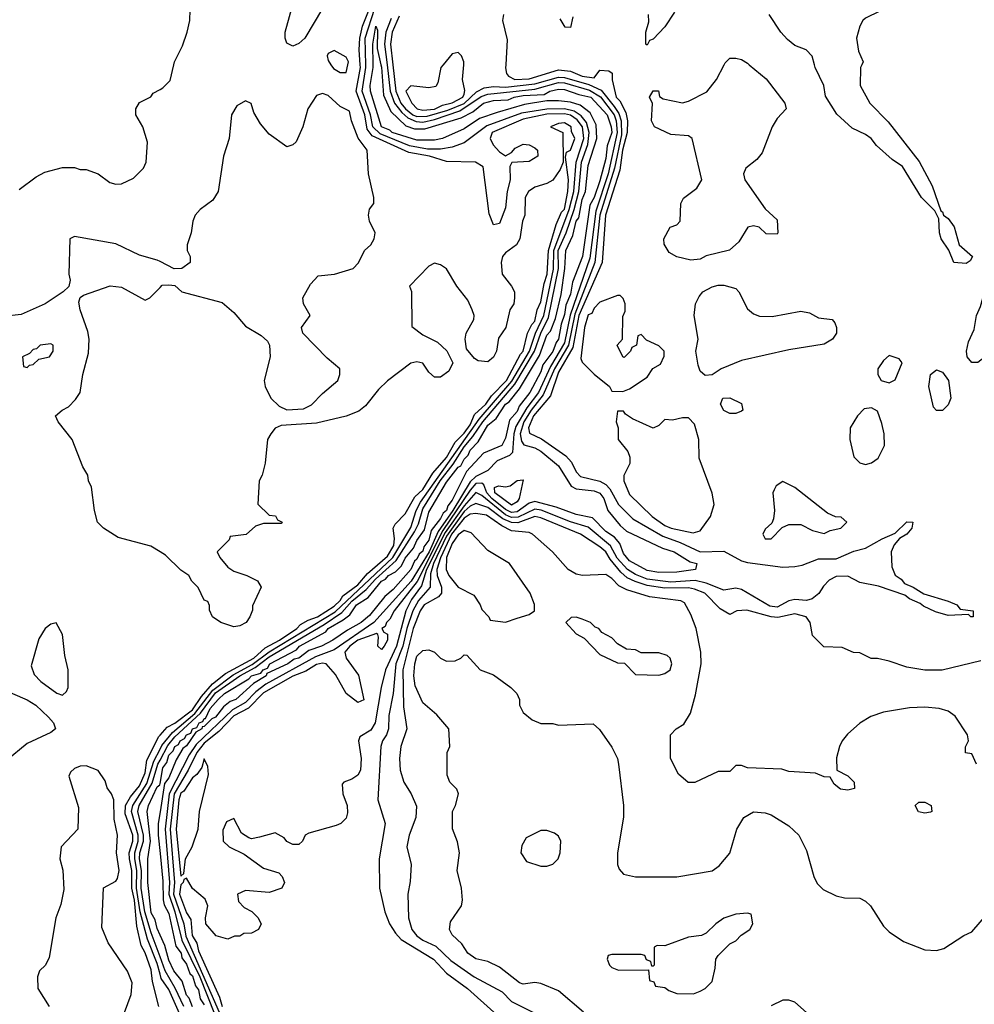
# Model space of a CAD drawing. Header units: inches. Extents: x 2380053 to 2584298, y 380219 to 546618.
# Tile 198 of 256: x 2459525 to 2462758, y 476817 to 480152. Entities that reach past the tile are written whole.
import ezdxf

# ---------------------------------------------------------------- set-up
doc = ezdxf.new("R2010")
doc.units = ezdxf.units.IN
doc.header["$MEASUREMENT"] = 0
for name, color, linetype in [('C4457', 7, 'Continuous'), ('C4467', 7, 'Continuous'), ('C4468', 7, 'Continuous')]:
    doc.layers.add(name, color=color, linetype=linetype)

msp = doc.modelspace()

# ---------------------------------------------------------------- linework, layer by layer
at = {"layer": 'C4457', "color": 2}
for points, elevation in [([(2459522.7, 479577.3), (2459580.2, 479619.8), (2459610, 479636), (2459670, 479651.3), (2459710, 479651.3), (2459730, 479644.7), (2459750, 479644.7), (2459790.5, 479630.5), (2459830, 479601), (2459850, 479594.8), (2459870, 479596), (2459910, 479616), (2459944, 479650), (2459953.2, 479670), (2459958, 479738), (2459942, 479790), (2459918, 479830), (2459918, 479850), (2459930, 479872), (2459968.4, 479891.6), (2459976.4, 479903.6), (2460000, 479916.5)], 34), ([(2460000, 479332.9), (2459990, 479338), (2459930, 479355.3), (2459850, 479393.2), (2459710, 479418), (2459694, 479410), (2459691, 479290), (2459696, 479270), (2459691, 479249), (2459672, 479230), (2459610.4, 479189.6), (2459530, 479153.2), (2459470, 479147)], 34), ([(2460000, 478350.2), (2459969.3, 478369.3), (2459858, 478398), (2459808, 478430), (2459788.7, 478450), (2459778, 478490), (2459768.4, 478568.4), (2459758, 478590), (2459755.3, 478610), (2459738, 478638), (2459702.7, 478730), (2459655.3, 478790), (2459646, 478810), (2459668, 478830), (2459690, 478841), (2459714.2, 478865.8), (2459729.2, 478890), (2459738, 478950), (2459757.2, 479022.8), (2459759.5, 479070), (2459755.9, 479095.9), (2459729.2, 479170), (2459724.7, 479195.3), (2459729.1, 479210.9), (2459740.9, 479219.1), (2459830.7, 479250.7), (2459870, 479246.8), (2459950, 479202), (2459966, 479210), (2460000, 479245.1)], 34), ([(2459995.6, 476810), (2459974.2, 476894.2), (2459970, 476933.2), (2459950, 476991.8), (2459935.9, 477015.9), (2459921.9, 477081.9), (2459913.2, 477170), (2459904.8, 477210), (2459905, 477270), (2459896.6, 477310), (2459895.8, 477330), (2459908.4, 477370), (2459908.2, 477390), (2459882.1, 477462.1), (2459883.2, 477490), (2459899.7, 477520.3), (2459930, 477557.4), (2459950, 477601.6), (2459955.6, 477644.4), (2459995.7, 477724.3), (2460000, 477729.2)], 34), ([(2460000, 476919.5), (2459990, 476955.4), (2459957.7, 477037.7), (2459933.1, 477130), (2459920.8, 477210), (2459921.2, 477270), (2459914.7, 477310), (2459914.4, 477330), (2459925.8, 477370), (2459926.1, 477390), (2459903.6, 477470), (2459908.1, 477490), (2459955.1, 477564.9), (2459979.4, 477640.6), (2460000, 477681.4)], 30), ([(2459865.2, 476750), (2459902.7, 476850), (2459906, 476890), (2459890, 476928.7), (2459824.7, 477024.7), (2459803.1, 477076.9), (2459808.4, 477211.6), (2459850, 477234), (2459856.4, 477243.6), (2459862, 477270), (2459852.7, 477330), (2459856, 477390), (2459844.1, 477444.1), (2459843.7, 477510), (2459836, 477530), (2459821.2, 477550), (2459814.2, 477574.2), (2459790, 477609), (2459750, 477625.2), (2459730, 477624), (2459710, 477615.3), (2459696.9, 477603.1), (2459691.3, 477590), (2459723.6, 477483.6), (2459722, 477410), (2459664.7, 477350), (2459661, 477310), (2459670.9, 477270.9), (2459674.4, 477205.6), (2459664.5, 477155.5), (2459647.3, 477110), (2459624.7, 476975.3), (2459612, 476950), (2459592, 476930), (2459584.7, 476910), (2459586, 476870), (2459624.7, 476810)], 38), ([(2460000, 476977.8), (2459970, 477058.9), (2459948.7, 477130), (2459936.4, 477210), (2459936.9, 477270), (2459931, 477310), (2459931.1, 477330), (2459943.5, 477370), (2459943.7, 477390), (2459924.6, 477470), (2459929.4, 477490), (2459973.7, 477566.3), (2459992.9, 477630), (2460000, 477643.7)], 26), ([(2460000, 477051.7), (2459990, 477073.2), (2459983.6, 477103.6), (2459970, 477127.3), (2459959.1, 477230), (2459959.1, 477310), (2459967.8, 477370), (2459956.3, 477470), (2459960.4, 477490), (2459990, 477554), (2459999.3, 477560.7), (2460000, 477564.7)], 22), ([(2460000, 477468.8), (2459993.7, 477430), (2459993.4, 477390), (2460000, 477327.7)], 22)]:
    msp.add_lwpolyline(points, dxfattribs=dict(at, elevation=elevation))
for points, elevation in [([(2459630, 479054), (2459594, 479050), (2459582, 479038), (2459570, 479035.3), (2459558, 479022), (2459534, 479010), (2459538, 478978), (2459550, 478974), (2459558, 478982), (2459570, 478984.7), (2459590, 479002), (2459626, 479010), (2459638, 479030), (2459638, 479050)], 38), ([(2459648.7, 478108.7), (2459630, 478105.2), (2459611, 478090), (2459590, 478055.3), (2459564, 477964), (2459573.7, 477933.7), (2459596, 477910), (2459650, 477871), (2459670, 477864.7), (2459683.1, 477876.9), (2459688.7, 477890), (2459689.3, 477950), (2459678, 477998), (2459669.3, 478070)], 38), ([(2459430, 477629.4), (2459370, 477638), (2459330, 477662.7), (2459298.9, 477698.9), (2459286, 477730), (2459292.7, 477790), (2459310, 477824.7), (2459355.5, 477884.5), (2459390, 477902.8), (2459410, 477902.8), (2459449.1, 477890.9), (2459550, 477848.4), (2459579.1, 477830), (2459622, 477790), (2459638.8, 477770), (2459646, 477750), (2459630, 477737.2), (2459550, 477700.9), (2459478.4, 477641.6)], 34)]:
    msp.add_lwpolyline(points, close=True, dxfattribs=dict(at, elevation=elevation))
at = {"layer": 'C4467', "color": 2}
for points, elevation in [([(2460000, 477681.4), (2460006.2, 477693.8), (2460041.9, 477738.1), (2460117.5, 477802.5), (2460179.1, 477880.9), (2460247.4, 477932.6), (2460312, 477968), (2460369.3, 478010.7), (2460593, 478147), (2460788.8, 478330), (2460850, 478432.6), (2460868.1, 478490), (2460881.9, 478518.1), (2461080.9, 478799.1), (2461191.7, 478928.3), (2461251.2, 479030), (2461272.1, 479090), (2461300.1, 479150), (2461332.8, 479307.2), (2461333.7, 479370), (2461386.2, 479510), (2461401.5, 479570), (2461409.9, 479670), (2461435.7, 479750), (2461430.9, 479790), (2461413.1, 479813.1), (2461390, 479828.7), (2461370, 479833), (2461310, 479832.1), (2461230, 479814.9), (2461125.3, 479770), (2461118.4, 479750), (2461128.5, 479728.5), (2461150, 479704.7), (2461170, 479691.3), (2461190, 479702), (2461203.3, 479716.7), (2461230, 479730.4), (2461250, 479728), (2461270, 479718), (2461278, 479710), (2461279.1, 479690), (2461250, 479672), (2461191.3, 479668.7), (2461184.7, 479655.3), (2461186, 479610), (2461176, 479570), (2461170, 479515.3), (2461150, 479462), (2461130, 479458), (2461114.8, 479494.8), (2461094.5, 479654.5), (2461068, 479670), (2460970, 479672.3), (2460912.7, 479690), (2460842.3, 479702.3), (2460718.8, 479758.8), (2460701.7, 479781.7), (2460693.6, 479830), (2460664.5, 479910), (2460678.5, 479990), (2460677.8, 480000)], 30), ([(2460000, 477643.7), (2460026, 477694), (2460050, 477722.7), (2460136.8, 477803.2), (2460188.3, 477871.7), (2460269.9, 477930), (2460322.4, 477957.6), (2460370, 477993.9), (2460556.3, 478103.7), (2460615.4, 478144.6), (2460650, 478182.7), (2460698.2, 478221.8), (2460730, 478257.4), (2460799.9, 478320.1), (2460862.2, 478417.8), (2460875.4, 478444.6), (2460890, 478495.2), (2460949.2, 478590.8), (2460993.3, 478646.7), (2461030, 478705), (2461060, 478740), (2461093.1, 478790), (2461201.8, 478918.2), (2461267.8, 479030), (2461289.9, 479090), (2461316.1, 479143.9), (2461349.5, 479310), (2461348.8, 479370), (2461375.9, 479430), (2461402.8, 479510), (2461418.2, 479570), (2461427.3, 479670), (2461449.5, 479730), (2461453.7, 479770), (2461444.1, 479804.1), (2461426.5, 479826.5), (2461402.4, 479842.4), (2461370, 479850.9), (2461310, 479849.9), (2461224.7, 479835.3), (2461106.7, 479793.3), (2461030, 479734.8), (2460990, 479720.9), (2460950, 479713.6), (2460905.8, 479714.2), (2460844.6, 479724.6), (2460745.7, 479765.7), (2460721.2, 479790), (2460712.5, 479830), (2460685.1, 479910), (2460697.2, 479990), (2460697, 480000)], 26), ([(2460000, 479916.5), (2460010, 479922), (2460034, 479946), (2460046.8, 480000)], 34), ([(2460748, 480000), (2460750, 479991.3), (2460756.8, 479896.8), (2460781.5, 479841.5), (2460832.8, 479792.8), (2460862.4, 479782.4), (2460897.4, 479782.6), (2461019.7, 479820.3), (2461059.4, 479840.6), (2461095.1, 479870), (2461130, 479878.5), (2461179.3, 479880.7), (2461199.5, 479890), (2461230, 479895.1), (2461301.4, 479898.6), (2461320.5, 479910), (2461350, 479917.3), (2461370, 479915.9), (2461418.6, 479898.6), (2461459.5, 479890), (2461514, 479830), (2461528.5, 479790), (2461530.1, 479770), (2461514.9, 479725.1), (2461510, 479682), (2461490, 479606.6), (2461470, 479549.6), (2461455.6, 479524.4), (2461430.9, 479350), (2461396.7, 479263.3), (2461390, 479222.7), (2461374.4, 479185.6), (2461370, 479154), (2461358.8, 479121.2), (2461350.1, 479070), (2461341.2, 479058.8), (2461330, 479028.3), (2461296.7, 478983.3), (2461290, 478959.5), (2461252.9, 478890), (2461216.8, 478843.2), (2461210, 478825.4), (2461184.2, 478795.8), (2461170, 478735.3), (2461158, 478710), (2461095.5, 478684.5), (2461038, 478622), (2460990, 478525.1), (2460974.3, 478505.7), (2460970, 478489.8), (2460958.8, 478481.2), (2460950, 478462.6), (2460918.4, 478421.6), (2460910, 478389.7), (2460893.8, 478366.2), (2460890, 478352.3), (2460877.6, 478342.4), (2460870, 478325.1), (2460861.8, 478318.2), (2460850, 478289.7), (2460790, 478222), (2460761.8, 478198.2), (2460710, 478134), (2460681.6, 478110), (2460635.2, 478084.8), (2460584.9, 478050), (2460546.8, 478030), (2460504.2, 478015.8), (2460470.3, 477990), (2460454.3, 477985.7), (2460432.4, 477970), (2460362.3, 477937.7), (2460359.3, 477930), (2460316.7, 477903.3), (2460257.1, 477850), (2460237.6, 477842.4), (2460215.3, 477824.7), (2460187.7, 477790), (2460175.8, 477784.2), (2460150, 477757.6), (2460143.1, 477756.9), (2460141.6, 477750), (2460120.8, 477739.2), (2460090, 477692.3), (2460076.9, 477683.1), (2460054.8, 477645.2), (2460030, 477583.6), (2460015.6, 477564.4), (2460000, 477468.8)], 22), ([(2460000, 477564.7), (2460010, 477618.4), (2460023.5, 477636.5), (2460030, 477660.4), (2460044.9, 477675.1), (2460050, 477690.2), (2460062.7, 477697.3), (2460067.8, 477710), (2460082.9, 477717.1), (2460090, 477730.2), (2460104.4, 477735.6), (2460109.8, 477750), (2460124.8, 477755.2), (2460132.3, 477770), (2460144.9, 477775.1), (2460150, 477785.5), (2460154.5, 477785.5), (2460170, 477818.7), (2460196.9, 477850), (2460218.7, 477870), (2460300.7, 477919.3), (2460309.7, 477930), (2460341.2, 477938.8), (2460349.7, 477950), (2460364.2, 477955.8), (2460372, 477970), (2460462.2, 478017.8), (2460472, 478030), (2460561.4, 478078.6), (2460569.8, 478090), (2460620.3, 478119.7), (2460643.2, 478136.8), (2460665, 478170), (2460705.2, 478194.8), (2460749.8, 478250), (2460763.4, 478256.6), (2460773.6, 478270), (2460797.8, 478282.2), (2460818, 478302), (2460830, 478328.2), (2460858.2, 478361.8), (2460870, 478388), (2460895.8, 478424.2), (2460910, 478484), (2460970, 478586), (2461010, 478636.5), (2461019, 478641), (2461030, 478664), (2461043.3, 478676.7), (2461050, 478694.6), (2461078, 478722), (2461110, 478778.9), (2461138.3, 478801.7), (2461169.9, 478850), (2461182.5, 478857.5), (2461218.1, 478901.9), (2461285.4, 479014.6), (2461310, 479083.8), (2461322.4, 479097.6), (2461339.7, 479140.3), (2461358.6, 479221.4), (2461371.5, 479310), (2461374.3, 479370), (2461398.6, 479421.4), (2461410, 479470.3), (2461418.6, 479481.4), (2461430, 479543), (2461441.1, 479570), (2461450, 479658), (2461479.3, 479750), (2461476.8, 479796.8), (2461456.6, 479836.6), (2461422.5, 479862.5), (2461390, 479873.3), (2461350, 479877.4), (2461310, 479877.4), (2461235, 479865), (2461142, 479838), (2461082.4, 479817.6), (2461030, 479782.6), (2460956.3, 479750), (2460930, 479743.8), (2460870, 479744.6), (2460786.6, 479770), (2460778.3, 479778.3), (2460749.8, 479790), (2460713, 479910), (2460711.5, 479930), (2460721.5, 479990), (2460721.4, 480000)], 22), ([(2460768.8, 480000), (2460779.4, 479910), (2460794.6, 479870), (2460818.5, 479838.5), (2460839.7, 479819.7), (2460867.2, 479807.2), (2460890, 479805.3), (2460930, 479814.2), (2461016, 479844), (2461087.5, 479892.5), (2461110, 479900.4), (2461270, 479917.2), (2461350, 479939.9), (2461370, 479939), (2461454.2, 479914.2), (2461491.5, 479891.5), (2461538.2, 479830), (2461544.9, 479810), (2461547.9, 479770), (2461518.2, 479630), (2461476.1, 479503.9), (2461455.7, 479344.3), (2461388.9, 479151.1), (2461370, 479057.3), (2461322.3, 478977.7), (2461282.1, 478890), (2461242.5, 478837.5), (2461205.3, 478774.7), (2461198.8, 478750), (2461194.1, 478685.9), (2461184, 478676), (2461141.9, 478658.1), (2461110, 478625.1), (2461070, 478605.5), (2461050, 478587.1), (2460991.4, 478490), (2460941.6, 478418.4), (2460911.6, 478350), (2460851.1, 478250), (2460724, 478110), (2460590, 478017.3), (2460526.3, 477993.7), (2460358.9, 477901.1), (2460324.9, 477875.1), (2460290, 477839.9), (2460245.8, 477814.2), (2460122.7, 477697.3), (2460098.3, 477661.7), (2460031, 477530), (2460017.4, 477410), (2460032.2, 477230), (2460029.6, 477190), (2460050.5, 477130), (2460073.9, 477033.9), (2460134.4, 476910), (2460185, 476785)], 26), ([(2460788.7, 480000), (2460798.8, 479910), (2460815.4, 479870), (2460830.9, 479850), (2460856.5, 479830), (2460870, 479824.4), (2460905.2, 479825.2), (2460974.3, 479845.7), (2461030, 479868.8), (2461072.4, 479907.6), (2461097.9, 479922.1), (2461130, 479926.4), (2461170, 479924), (2461270, 479934.9), (2461350, 479957.5), (2461370, 479956.9), (2461452.8, 479932.8), (2461493.8, 479913.8), (2461538.7, 479858.7), (2461554.1, 479834.1), (2461562, 479810), (2461562.8, 479762.8), (2461539.7, 479650), (2461490.1, 479490), (2461472.8, 479330), (2461404.9, 479155.1), (2461383.7, 479050), (2461336.5, 478970), (2461298.2, 478881.8), (2461256.9, 478830), (2461232.7, 478790), (2461220.1, 478750), (2461224.6, 478724.6), (2461232.1, 478712.1), (2461270, 478702), (2461290, 478691.3), (2461350, 478640.9), (2461392.7, 478572.7), (2461410, 478562.7), (2461470, 478556.5), (2461490, 478548.7), (2461503.2, 478530), (2461517, 478490), (2461558.9, 478438.9), (2461579.9, 478419.9), (2461701.7, 478361.7), (2461741, 478350), (2461796.1, 478316.1), (2461818, 478310), (2461814, 478290), (2461750, 478280.5), (2461690, 478279.2), (2461650, 478286.2), (2461590, 478319.8), (2461570, 478344.2), (2461557.5, 478377.5), (2461539.5, 478399.5), (2461510, 478419.1), (2461464.4, 478464.4), (2461410, 478475.8), (2461341.4, 478501.4), (2461270, 478520.2), (2461250, 478514.2), (2461210, 478484.8), (2461190, 478483.4), (2461170, 478492.7), (2461124, 478530), (2461106.5, 478550), (2461096.3, 478576.3), (2461090, 478582), (2461070, 478580.8), (2461050, 478558.3), (2460958.2, 478421.8), (2460871.1, 478248.9), (2460792.9, 478150), (2460778.6, 478121.4), (2460766.7, 478110), (2460763, 478097), (2460751.3, 478090), (2460758, 478078), (2460770.4, 478070.4), (2460770.3, 478050), (2460759.1, 478030), (2460750, 478019.3), (2460737.2, 478030), (2460740.4, 478060.4), (2460738, 478070), (2460732.7, 478072.7), (2460670, 478050.5), (2460643.2, 478030), (2460626, 478010), (2460630.4, 477990), (2460672.3, 477932.3), (2460690, 477848), (2460670, 477839), (2460630, 477869.6), (2460594.7, 477934.7), (2460562.7, 477970), (2460550, 477973), (2460530, 477968.3), (2460494.1, 477945.9), (2460450, 477928.9), (2460350, 477872.6), (2460300, 477820), (2460250, 477793.9), (2460199, 477741), (2460150, 477701.1), (2460124.5, 477670), (2460095.3, 477610), (2460048.3, 477530), (2460034.2, 477410), (2460049.2, 477230), (2460046, 477190), (2460080.3, 477090), (2460087.4, 477047.4), (2460200.3, 476790)], 30), ([(2461171.2, 480000), (2461170.6, 479989.4), (2461173, 479970), (2461180.6, 479960.6), (2461202, 479950), (2461250, 479952.4), (2461350, 479982.4), (2461390, 479978.3), (2461430, 479961.3), (2461470, 479956), (2461490, 479982), (2461519.6, 479979.6), (2461531.3, 479971.3), (2461531.3, 479948.7), (2461545.5, 479890), (2461557.4, 479877.4), (2461578, 479838), (2461582.9, 479810), (2461581.8, 479770), (2461566.3, 479710), (2461557, 479643), (2461509.1, 479490), (2461497.1, 479330), (2461419, 479150), (2461398.4, 479041.6), (2461350, 478958.3), (2461322, 478878), (2461264.5, 478810), (2461247.5, 478770), (2461251.5, 478751.5), (2461292.4, 478732.4), (2461374.8, 478674.8), (2461393.7, 478653.7), (2461410, 478620.5), (2461424.6, 478604.6), (2461490, 478589.3), (2461510, 478577.3), (2461523.1, 478563.1), (2461552.8, 478510), (2461601.8, 478461.9), (2461702.8, 478402.8), (2461761.8, 478381.8), (2461830, 478350.2), (2461910, 478352.2), (2461970, 478318.9), (2461990, 478313.1), (2462110, 478298.2), (2462150, 478300.2), (2462175.2, 478304.8), (2462230, 478326.3), (2462290, 478325.5), (2462350, 478351.5), (2462390, 478362.6), (2462445.7, 478394.3), (2462490, 478413.4), (2462530, 478451.7), (2462550, 478450.4), (2462546.4, 478430), (2462530, 478409.7), (2462504.7, 478395.3), (2462486.1, 478373.9), (2462476.9, 478350), (2462478.8, 478298.8), (2462490, 478271), (2462510, 478257.3), (2462522, 478242), (2462551, 478230), (2462587.1, 478207.1), (2462670, 478183), (2462698.8, 478170), (2462710, 478156), (2462754, 478150), (2462754, 478130), (2462746, 478130), (2462738, 478138), (2462670, 478134.5), (2462626.2, 478146.2), (2462585.6, 478165.6), (2462575.1, 478175.1), (2462538, 478190), (2462522.7, 478202.7), (2462433.7, 478233.7), (2462370, 478246), (2462330, 478267.1), (2462290, 478266), (2462266, 478254), (2462246.8, 478233.2), (2462231.8, 478208.2), (2462209.3, 478190.7), (2462190, 478185), (2462150, 478188.1), (2462130, 478184.1), (2462090, 478162.2), (2462065.4, 478165.4), (2461970, 478222.3), (2461950, 478227.1), (2461910, 478219.8), (2461850, 478243.2), (2461812.3, 478252.3), (2461730, 478247.2), (2461650, 478257.7), (2461610, 478273.3), (2461583.2, 478290), (2461548.4, 478328.4), (2461525.7, 478370), (2461450, 478433.2), (2461390, 478451.9), (2461291.2, 478491.2), (2461270, 478494.6), (2461212.8, 478467.2), (2461190, 478466.1), (2461170, 478474.7), (2461090, 478540.3), (2461070, 478550.7), (2461030, 478505.7), (2460965.3, 478414.7), (2460903.1, 478290), (2460885.6, 478234.4), (2460852.1, 478187.9), (2460832.6, 478150), (2460801, 478030), (2460763.5, 477950), (2460748.9, 477890), (2460729.1, 477770), (2460713.9, 477746.1), (2460677.1, 477722.9), (2460672.4, 477710), (2460681.7, 477650), (2460678.7, 477610), (2460670, 477592.7), (2460650, 477579.3), (2460622, 477570), (2460616.9, 477563.1), (2460618.8, 477530), (2460634, 477490), (2460634.8, 477465.2), (2460630, 477448), (2460612, 477430), (2460596.8, 477423.2), (2460503.5, 477396.5), (2460492, 477390), (2460482, 477370), (2460470, 477358), (2460450, 477358), (2460430, 477368), (2460420.4, 477380.4), (2460390, 477398), (2460336.9, 477383.1), (2460310, 477378), (2460300.4, 477380.4), (2460276.4, 477396.4), (2460250, 477446), (2460225.4, 477434.6), (2460212.7, 477407.3), (2460214, 477370), (2460234, 477350), (2460285.4, 477325.4), (2460350, 477278), (2460402, 477262), (2460414, 477250), (2460422, 477230), (2460412, 477210), (2460370, 477195.3), (2460290, 477202), (2460262, 477190), (2460265.4, 477165.4), (2460285.4, 477145.4), (2460311.1, 477131.1), (2460330.9, 477110.9), (2460342, 477090), (2460334, 477070), (2460310, 477058), (2460283.6, 477056.4), (2460270, 477048), (2460252.7, 477047.3), (2460230, 477038), (2460190, 477049), (2460155.3, 477090), (2460154, 477110), (2460162, 477150), (2460153.2, 477173.2), (2460110, 477209.2), (2460090, 477244), (2460080.7, 477239.3), (2460078.8, 477230), (2460070, 477221.2), (2460066.3, 477190), (2460090, 477126.7), (2460104.6, 477104.6), (2460108.4, 477050), (2460124.3, 477024.3), (2460130, 476998.4), (2460201.3, 476841.3), (2460210.2, 476810)], 34), ([(2460578.9, 480000), (2460587.1, 479987.1), (2460610, 479974), (2460630, 479974), (2460635.8, 480000)], 34), ([(2460959, 480000), (2460950.7, 479990), (2460941, 479939), (2460933.7, 479926.3), (2460910, 479921.2), (2460850, 479928), (2460832, 479910), (2460853.4, 479870), (2460870.7, 479850), (2460890, 479846), (2460930, 479849.2), (2460956.9, 479863.1), (2460990, 479870.3), (2461025.1, 479890), (2461030, 479900.7), (2461032.9, 479912.9), (2461024.2, 479950), (2461028.6, 480000)], 34), ([(2461995.6, 480000), (2462052.5, 479952.5), (2462116, 479870), (2462121, 479850), (2462090, 479817.2), (2462073, 479790), (2462039, 479701), (2462020.9, 479679.1), (2461984.7, 479650), (2461976, 479630), (2461981, 479610), (2462050, 479512), (2462090, 479474), (2462092, 479430), (2462090, 479426), (2462052.7, 479427.3), (2462029.1, 479449.1), (2462010, 479454), (2461990.9, 479449.1), (2461959.9, 479400.1), (2461928.5, 479371.5), (2461850, 479352), (2461830, 479341.2), (2461798, 479338), (2461750, 479349), (2461724.1, 479364.1), (2461708, 479392), (2461706, 479410), (2461728, 479450), (2461750, 479458), (2461762, 479470), (2461764, 479530), (2461772.5, 479547.5), (2461818, 479582), (2461835.3, 479610), (2461802, 479750), (2461790, 479759), (2461730, 479764), (2461675.3, 479790), (2461665.2, 479810), (2461668.4, 479868.4), (2461658, 479890), (2461670, 479912), (2461688.7, 479911.3), (2461692, 479892), (2461704.7, 479884.7), (2461770, 479871), (2461790, 479876), (2461851.7, 479908.3), (2461885.2, 479950), (2461910.3, 480000)], 34), ([(2462377, 480000), (2462372, 479990), (2462371.3, 479930), (2462404, 479870), (2462466.2, 479806.2), (2462571.6, 479671.6), (2462615.3, 479590), (2462644.7, 479504.7), (2462650, 479502), (2462654, 479490), (2462670, 479479.3), (2462690.2, 479450.2), (2462706.8, 479390), (2462752, 479350), (2462744, 479336), (2462730, 479327), (2462689.2, 479330), (2462672.1, 479372.1), (2462646.3, 479410), (2462639.7, 479430), (2462637.5, 479477.5), (2462624.5, 479504.5), (2462579.6, 479550), (2462514.7, 479654.8), (2462479.3, 479679.3), (2462426.5, 479726.5), (2462409.2, 479750), (2462390, 479763.7), (2462344.5, 479784.5), (2462292.7, 479832.7), (2462253.6, 479893.6), (2462248.7, 479930), (2462219, 479990), (2462216.4, 480000)], 34), ([(2460000, 479245.1), (2460007.3, 479252.7), (2460030, 479254), (2460050, 479252), (2460074, 479230), (2460210, 479194.8), (2460250, 479161), (2460290, 479114), (2460342.8, 479082.8), (2460363.8, 479063.8), (2460370.6, 479050), (2460372.7, 479010), (2460353, 478930), (2460356.3, 478910), (2460374.8, 478870), (2460403.4, 478843.4), (2460430, 478830.7), (2460486.3, 478833.7), (2460512.7, 478847.3), (2460550, 478886), (2460602, 478930), (2460608.7, 478950), (2460608.7, 478970), (2460565.6, 479005.6), (2460484, 479090), (2460479, 479110), (2460509, 479150), (2460486, 479190), (2460483.7, 479210), (2460510, 479256), (2460535.5, 479284.5), (2460590.7, 479290.7), (2460654, 479310), (2460671.7, 479328.3), (2460692.7, 479370), (2460714, 479390), (2460725.2, 479410), (2460729.2, 479430), (2460709.3, 479470), (2460706, 479490), (2460709.5, 479510.5), (2460724, 479530), (2460724, 479550), (2460706, 479630), (2460701.2, 479710), (2460671, 479751), (2460648, 479810), (2460642, 479842), (2460610, 479858), (2460570, 479895.3), (2460550, 479902), (2460530, 479895.3), (2460500.7, 479850), (2460484, 479790), (2460461, 479739), (2460450, 479728), (2460430, 479722), (2460370, 479765.2), (2460340.1, 479800.1), (2460318, 479838), (2460308.4, 479868.4), (2460290, 479878), (2460259.6, 479860.4), (2460242, 479830), (2460234, 479750), (2460214.9, 479690), (2460197.3, 479570), (2460178.8, 479541.2), (2460136, 479510), (2460118.8, 479490), (2460111, 479470), (2460106, 479430), (2460092, 479390), (2460092, 479370), (2460102, 479350), (2460102, 479330), (2460074, 479310), (2460048.4, 479308.4), (2460000, 479332.9)], 34), ([(2460000, 477729.2), (2460023.8, 477756.2), (2460050, 477768.8), (2460110, 477814.1), (2460140.4, 477859.6), (2460177.2, 477902.8), (2460222.3, 477937.7), (2460318.1, 477990), (2460355.7, 478024.3), (2460404.8, 478050), (2460463.1, 478090), (2460476.3, 478103.7), (2460501.3, 478118.7), (2460533.1, 478130), (2460590, 478165.2), (2460610, 478185), (2460619.1, 478200.9), (2460670, 478237.7), (2460703.2, 478276.8), (2460770, 478335.6), (2460791.6, 478371.6), (2460794.6, 478394.6), (2460789.5, 478430), (2460796.6, 478443.4), (2460830, 478478.8), (2460863.5, 478536.5), (2460890, 478561.3), (2460923.9, 478616.1), (2460970, 478669.4), (2460999.2, 478720.8), (2461030, 478751.3), (2461050, 478779.7), (2461065.5, 478814.5), (2461103.8, 478850), (2461122.3, 478877.7), (2461173, 478930), (2461220.5, 479019.5), (2461230.4, 479030), (2461245.1, 479090), (2461259.8, 479120.2), (2461270, 479130.8), (2461277.3, 479170), (2461290, 479196.3), (2461301.1, 479258.9), (2461311.3, 479290), (2461316, 479370), (2461341.8, 479458.2), (2461359.8, 479500.2), (2461370, 479510.6), (2461381, 479570), (2461383.9, 479610), (2461373.2, 479686.8), (2461376.4, 479703.6), (2461390, 479711), (2461405.2, 479750), (2461394, 479774), (2461393, 479790), (2461370, 479802.7), (2461350, 479801.2), (2461322, 479790), (2461364.7, 479770), (2461365.5, 479670), (2461355.3, 479644.7), (2461330, 479609.2), (2461310, 479597.2), (2461270, 479585.2), (2461247.7, 479570), (2461237.3, 479550), (2461236, 479490), (2461228.2, 479470), (2461219.1, 479410), (2461207.3, 479390), (2461170, 479362.7), (2461160.5, 479350), (2461154.9, 479330), (2461158.8, 479290), (2461191, 479250), (2461201, 479230), (2461201, 479210), (2461198, 479190), (2461184.7, 479170), (2461171, 479110), (2461146.8, 479073.2), (2461139.1, 479030), (2461130, 479009.2), (2461110, 478993.2), (2461077.2, 478997.2), (2461065.2, 479005.2), (2461038, 479038), (2461034, 479070), (2461037.2, 479090), (2461063.1, 479136.9), (2461064, 479150), (2461057.2, 479170), (2461042, 479202), (2461005.2, 479250), (2460970, 479308), (2460950, 479322), (2460930, 479328), (2460910, 479318), (2460844.7, 479250), (2460851.3, 479231.3), (2460852.7, 479112.7), (2460890, 479084.7), (2460939.8, 479059.8), (2460971.1, 479031.1), (2460992, 478990), (2460978, 478962), (2460950, 478942), (2460930, 478942), (2460910, 478958), (2460890, 478989), (2460870, 478993.2), (2460850, 478989.2), (2460770.5, 478929.5), (2460739.8, 478900.2), (2460695.9, 478844.1), (2460673.2, 478826.8), (2460630.5, 478809.5), (2460530, 478785.2), (2460410, 478777.2), (2460390, 478769), (2460374.8, 478750), (2460364, 478730), (2460356, 478650), (2460346, 478610), (2460336, 478590), (2460331.6, 478511.6), (2460370, 478474), (2460391.6, 478471.6), (2460398, 478458), (2460414, 478450), (2460410, 478446), (2460350, 478446), (2460323.6, 478436.4), (2460291.6, 478408.4), (2460238, 478402), (2460234, 478390), (2460194, 478350), (2460202, 478330), (2460230, 478298), (2460250, 478284.7), (2460294, 478270), (2460330, 478251.3), (2460342, 478230), (2460312.7, 478167.3), (2460312.7, 478152.7), (2460304.7, 478130), (2460291.3, 478110), (2460270, 478099), (2460250, 478095.3), (2460206, 478110), (2460178, 478130), (2460168, 478152), (2460168, 478168), (2460162, 478182), (2460150, 478186), (2460128.9, 478228.9), (2460108, 478250), (2460098, 478270), (2460070, 478288), (2460018.6, 478338.6), (2460000, 478350.2)], 34), ([(2462779.8, 477980.2), (2462649.1, 477949.1), (2462590, 477949), (2462530, 477959), (2462470, 477979), (2462430, 477988.7), (2462408.9, 477988.9), (2462370, 478008), (2462348.4, 478008.4), (2462310, 478026), (2462248.4, 478028.4), (2462210, 478066), (2462202, 478110), (2462188, 478130), (2462150, 478139.5), (2462092.2, 478127.8), (2462069.5, 478129.5), (2461987.7, 478152.3), (2461954, 478150), (2461930, 478138), (2461897, 478157), (2461845.1, 478210), (2461810, 478223.7), (2461790, 478228.2), (2461710, 478226.5), (2461650, 478235.4), (2461608.8, 478248.8), (2461581.8, 478261.8), (2461560.4, 478280.4), (2461524.5, 478324.5), (2461510, 478349.7), (2461490, 478366.8), (2461424.5, 478410), (2461290, 478465.3), (2461270, 478469.8), (2461212.1, 478447.9), (2461190, 478448.7), (2461161.4, 478461.4), (2461110, 478500.4), (2461070, 478513.3), (2461050, 478504.4), (2461030, 478486.7), (2460970, 478403.1), (2460925.9, 478310), (2460915.7, 478275.7), (2460915, 478230), (2460875.6, 478184.4), (2460856.6, 478150), (2460836.4, 478090), (2460822.6, 478030), (2460799.2, 477970), (2460789.2, 477870), (2460775.1, 477795.1), (2460773.7, 477750), (2460766.7, 477730), (2460753, 477710), (2460747.7, 477690), (2460737.3, 477510), (2460762, 477430), (2460742, 477310), (2460743, 477210), (2460761.3, 477130), (2460777.6, 477090), (2460797.4, 477057.4), (2460816.4, 477036.4), (2460926.7, 476970), (2460970, 476922.6), (2461041.6, 476870), (2461130.7, 476790)], 38), ([(2462766, 477630), (2462750, 477666), (2462728.4, 477668.4), (2462728.7, 477688.7), (2462738, 477710), (2462735.3, 477730), (2462693.3, 477793.3), (2462669.6, 477809.6), (2462639.1, 477819.1), (2462590, 477823.6), (2462538.4, 477821.6), (2462450, 477806.6), (2462408.1, 477791.9), (2462370.5, 477769.5), (2462328, 477732), (2462311, 477710), (2462301, 477690), (2462291.6, 477651.6), (2462292, 477610), (2462330, 477591), (2462351.3, 477570), (2462352, 477548), (2462330, 477542), (2462305.2, 477545.2), (2462283.1, 477563.1), (2462270, 477586), (2462250, 477588), (2462220.4, 477600.4), (2462130, 477605.2), (2462106.4, 477613.6), (2461990, 477618), (2461970, 477626), (2461950, 477626), (2461930, 477606), (2461890, 477606), (2461811.1, 477568.9), (2461788.4, 477568.4), (2461756.4, 477596.4), (2461728.7, 477650), (2461728.7, 477730), (2461748, 477750), (2461774.6, 477765.4), (2461796.5, 477803.5), (2461814.2, 477865.8), (2461832.3, 477970), (2461831.8, 478010), (2461816.3, 478090), (2461798, 478138), (2461776.9, 478176.9), (2461764.1, 478184.1), (2461657.7, 478197.7), (2461581.1, 478221.1), (2461554.2, 478234.2), (2461530, 478259.3), (2461510, 478272.7), (2461430.9, 478269.1), (2461410, 478274), (2461382, 478290), (2461329.4, 478349.4), (2461262, 478410), (2461250, 478415.1), (2461190, 478420.4), (2461157.3, 478437.3), (2461105.9, 478474.1), (2461070, 478479.3), (2461050, 478477), (2461030, 478463.9), (2460987.7, 478410), (2460949.6, 478329.6), (2460937, 478290), (2460938.7, 478270), (2460953.2, 478230), (2460952.9, 478210), (2460943, 478197), (2460894.3, 478170), (2460880.9, 478150), (2460857.9, 478090), (2460822.7, 477950), (2460825.2, 477825.2), (2460835.6, 477750), (2460816.1, 477690), (2460811.4, 477650), (2460813.8, 477610), (2460826, 477570), (2460850.4, 477530), (2460868.3, 477488.3), (2460866.4, 477450), (2460843.8, 477390), (2460836.3, 477350), (2460851, 477290), (2460847.3, 477232.7), (2460838.8, 477190), (2460841.6, 477110), (2460852.4, 477070), (2460869.4, 477049.4), (2460890, 477034.6), (2460934, 477014), (2460985.5, 476965.5), (2461064.4, 476910), (2461158.9, 476858.9), (2461190, 476826.4), (2461262.8, 476790)], 42), ([(2461434.8, 476790), (2461350, 476862.8), (2461290, 476887.3), (2461270, 476890.8), (2461230, 476885.5), (2461218, 476890), (2461150, 476943), (2461110, 476962), (2461070, 476970.8), (2461042.8, 476990), (2461022, 477022), (2460990, 477052), (2460981, 477070), (2460983.5, 477096.5), (2461021, 477150), (2461024.7, 477170), (2461021, 477210), (2461006.8, 477270), (2461014.8, 477330), (2461007.1, 477367.1), (2460990.9, 477410.9), (2460991, 477470), (2461001, 477490), (2461011, 477530), (2461005.4, 477545.4), (2460982, 477570), (2460972.7, 477592.7), (2460972, 477670), (2460982, 477690), (2460978, 477750), (2460938, 477798), (2460890, 477838), (2460864.7, 477895.3), (2460859.5, 477930), (2460862.7, 477970), (2460870, 477996), (2460890, 478016), (2460910, 478017.2), (2460930, 478009.6), (2460949.8, 477989.8), (2460970, 477978.9), (2460999.3, 477980.7), (2461018.8, 477990), (2461030, 478001.2), (2461039.3, 477999.3), (2461084, 477950), (2461130, 477933.2), (2461188.7, 477890), (2461208, 477870), (2461218, 477850), (2461218, 477830), (2461230, 477806), (2461260.4, 477780.4), (2461290, 477768), (2461330, 477768), (2461350, 477762), (2461467.3, 477767.3), (2461488.4, 477748.4), (2461530, 477688), (2461549, 477650), (2461552.7, 477630), (2461569.5, 477490), (2461569.5, 477450.5), (2461549.2, 477330), (2461549, 477290), (2461554.6, 477274.6), (2461570, 477258), (2461610, 477248.7), (2461750, 477249), (2461870, 477269), (2461894, 477286), (2461930.5, 477329.5), (2461953.4, 477410), (2461977.3, 477450), (2462010, 477469.4), (2462050, 477466), (2462070, 477459.3), (2462130, 477421.2), (2462164, 477390), (2462190, 477338), (2462214, 477250), (2462226.3, 477226.3), (2462245.6, 477205.6), (2462290, 477184), (2462318, 477178), (2462370, 477176), (2462390, 477166), (2462406, 477150), (2462450, 477082), (2462470, 477062), (2462518, 477030), (2462590, 477002), (2462630, 476999), (2462654.4, 477005.6), (2462722, 477050), (2462750, 477062), (2462799.8, 477120.2)], 46), ([(2460000, 477327.7), (2460010, 477234), (2460010.6, 477170.6), (2460013.6, 477153.6), (2460030, 477124.7), (2460053.7, 477013.7), (2460071.6, 476990), (2460074, 476974), (2460090, 476952.9), (2460100.9, 476920.9), (2460110, 476913.1), (2460119.9, 476879.9), (2460130, 476866), (2460135.5, 476835.5), (2460150, 476814.9)], 22), ([(2460110, 476808.4), (2460098.2, 476838.2), (2460090, 476847.6), (2460075.5, 476895.5), (2460047, 476930), (2460030, 476967), (2460016.4, 477016.4), (2460000, 477051.7)], 22), ([(2460080.2, 476810), (2460051.8, 476871.8), (2460017.7, 476930), (2460000, 476977.8)], 26), ([(2460065.9, 476785.9), (2460030, 476866.6), (2460004.3, 476904.3), (2460000, 476919.5)], 30), ([(2462210, 476771.3), (2462150, 476824.7), (2462130, 476831.3), (2462110, 476831.3), (2462070, 476811.3)], 46)]:
    msp.add_lwpolyline(points, dxfattribs=dict(at, elevation=elevation))
for points, elevation in [([(2462770, 478991.5), (2462750, 478991.6), (2462733.3, 479010), (2462731.2, 479030), (2462738.8, 479061.2), (2462757.6, 479102.4), (2462765.1, 479150), (2462778.6, 479181.4), (2462804, 479270), (2462802.7, 479317.3), (2462810, 479324.7), (2462830, 479324), (2462867.5, 479307.5), (2462886, 479290), (2462894, 479270), (2462893.7, 479246.3), (2462878, 479150), (2462864.7, 479130), (2462815.2, 479084.8), (2462790, 479007)], 34), ([(2462073, 479147), (2462170, 479165.5), (2462199.9, 479159.9), (2462230, 479142.8), (2462276.9, 479136.9), (2462285.4, 479125.4), (2462291.3, 479110), (2462291, 479090), (2462278, 479070), (2462250, 479052.7), (2462130, 479034.5), (2461970, 478997.6), (2461901, 478970), (2461870, 478949), (2461846.6, 478946.6), (2461830, 478962), (2461822.4, 478982.4), (2461814.5, 479030), (2461822.7, 479070), (2461809.5, 479150), (2461814, 479190), (2461825.6, 479214.4), (2461839, 479230), (2461870, 479247.7), (2461890, 479253.4), (2461910, 479253), (2461950, 479242), (2461960.5, 479230), (2461990, 479173), (2462010, 479155.8), (2462030, 479148.4)], 34), ([(2461558, 479218), (2461550, 479218), (2461490, 479195.3), (2461470, 479175.3), (2461462.8, 479157.2), (2461450, 479152.3), (2461437.3, 479110), (2461424.9, 479004.9), (2461430, 478992), (2461470, 478951.3), (2461522, 478910), (2461530, 478894), (2461567.3, 478892.7), (2461590, 478902), (2461650, 478942), (2461668.9, 478971.1), (2461694.6, 478985.4), (2461707.3, 479012.7), (2461708, 479030), (2461690, 479048), (2461647.3, 479067.3), (2461630, 479086), (2461618, 479082), (2461614, 479050), (2461598, 479042), (2461594, 479030), (2461571.6, 479008.4), (2461568, 479010), (2461548, 479050), (2461566, 479070), (2461567.3, 479147.3), (2461575.3, 479164.7), (2461575.3, 479190), (2461568.4, 479208.4)], 38), ([(2462470, 479015.3), (2462450, 478998), (2462431.3, 478970), (2462431.3, 478950), (2462442, 478930), (2462470, 478922), (2462490, 478932), (2462514, 478990), (2462503.1, 479003.1)], 38), ([(2462630, 478828.7), (2462620.2, 478840.2), (2462604.5, 478910), (2462609.6, 478950.3), (2462630, 478966), (2462650, 478958.8), (2462670.4, 478930), (2462678, 478870), (2462670, 478848), (2462650, 478829)], 34), ([(2461930, 478818), (2461910, 478828), (2461898, 478850), (2461906, 478870), (2461930, 478871.3), (2461970, 478852), (2461974, 478830), (2461970, 478826), (2461950, 478818)], 34), ([(2461570, 478826), (2461550, 478826), (2461544.7, 478790), (2461552, 478770), (2461552, 478730), (2461584.7, 478690), (2461591.3, 478670), (2461591.1, 478648.9), (2461571.3, 478608.7), (2461571, 478590), (2461590, 478544), (2461666.7, 478470), (2461710, 478439.5), (2461731, 478430), (2461805.6, 478414.4), (2461830, 478421), (2461864, 478470), (2461877.2, 478510), (2461870, 478548), (2461826.6, 478666.6), (2461825.2, 478730), (2461810, 478782), (2461790, 478804), (2461770, 478804), (2461735.3, 478795.3), (2461710, 478798), (2461690, 478778), (2461670, 478768.7), (2461600.2, 478800.2), (2461576.4, 478816.4)], 38), ([(2462410, 478838), (2462385.4, 478834.6), (2462362, 478810), (2462338, 478770), (2462336, 478730), (2462350, 478672), (2462370, 478651), (2462390, 478646), (2462410, 478651.3), (2462432.9, 478667.1), (2462454, 478710), (2462453.2, 478750), (2462444.7, 478784.7), (2462430, 478826)], 38), ([(2461190, 478508.4), (2461134.3, 478550), (2461132.5, 478567.5), (2461146.6, 478573.4), (2461170, 478570.3), (2461186.2, 478573.8), (2461210, 478591.3), (2461230, 478594), (2461216.5, 478530), (2461210, 478519.5)], 26), ([(2462110, 478588), (2462087.1, 478572.9), (2462079.8, 478560.2), (2462076, 478550), (2462081, 478490), (2462078, 478462), (2462072.7, 478447.3), (2462050, 478426), (2462042, 478410), (2462050, 478394), (2462070, 478394), (2462107.3, 478432.7), (2462130, 478442), (2462170, 478442), (2462210, 478422), (2462250, 478412), (2462270, 478422), (2462306, 478430), (2462326, 478450), (2462307.3, 478467.3), (2462288.4, 478468.4), (2462260.2, 478480.2), (2462150, 478568)], 38), ([(2461030, 478421.6), (2461010, 478407.6), (2460990, 478378.3), (2460970.2, 478330), (2460969.2, 478290), (2460978, 478270), (2461010, 478230.5), (2461062.8, 478202.8), (2461084.7, 478170), (2461090, 478154), (2461114, 478130), (2461118, 478118), (2461170, 478112), (2461210, 478124.7), (2461250, 478138), (2461268, 478150), (2461268.4, 478171.6), (2461254, 478210), (2461184, 478310), (2461110, 478354), (2461054.3, 478414.3)], 46), ([(2461410, 478128), (2461392.7, 478127.3), (2461374, 478110), (2461410, 478072), (2461436.9, 478056.9), (2461490, 478002), (2461550, 477974), (2461572.7, 477972.7), (2461610, 477934), (2461690, 477932), (2461710, 477938), (2461728, 477950), (2461733.2, 477970), (2461728, 477990), (2461718, 477998), (2461690, 478008), (2461630, 478008), (2461610, 478018), (2461580.4, 478020.4), (2461550, 478038), (2461530, 478058), (2461496.4, 478076.4), (2461486, 478090), (2461474, 478094), (2461458, 478110), (2461430, 478122)], 46), ([(2460150, 477648), (2460141.1, 477618.9), (2460124.7, 477595.3), (2460110, 477583.6), (2460080.9, 477539.1), (2460070, 477531.8), (2460063.3, 477510), (2460055.2, 477410), (2460070, 477250.8), (2460080.4, 477259.6), (2460086.6, 477310), (2460109.3, 477350), (2460129, 477410), (2460134, 477470), (2460164.7, 477595.3), (2460162, 477622)], 34), ([(2462590, 477464), (2462569.2, 477469.2), (2462558, 477490), (2462570, 477502), (2462590, 477502), (2462612, 477490), (2462614, 477470), (2462610, 477468)], 42), ([(2461310, 477406), (2461290, 477406), (2461239.6, 477380.4), (2461225.4, 477354.6), (2461222, 477330), (2461241, 477301), (2461290, 477284.7), (2461310, 477284.7), (2461330, 477292), (2461348, 477310), (2461355.3, 477330), (2461358, 477370), (2461350, 477386), (2461336.4, 477396.4)], 50), ([(2461990, 477126), (2461950, 477122), (2461910, 477108.7), (2461882, 477090), (2461850, 477058), (2461834, 477050), (2461790, 477044), (2461710, 477015.3), (2461683.6, 477016.4), (2461674, 477010), (2461674, 476950), (2461670, 476946), (2461666, 476946), (2461662, 476962), (2461647.3, 476967.3), (2461642, 476982), (2461630, 476986), (2461530, 476986), (2461518, 476982), (2461514, 476970), (2461522, 476950), (2461530, 476942), (2461552.7, 476932.7), (2461654, 476934), (2461658, 476898), (2461672.7, 476892.7), (2461678, 476878), (2461710, 476874), (2461723.6, 476863.6), (2461750, 476854), (2461807.3, 476852.7), (2461830, 476862), (2461846, 476870), (2461870, 476894), (2461880.4, 476939.6), (2461882, 476970), (2461890, 476982), (2461930, 477022), (2461950, 477032), (2461968.9, 477051.1), (2461998, 477070), (2462008, 477090), (2462002, 477122)], 50)]:
    msp.add_lwpolyline(points, close=True, dxfattribs=dict(at, elevation=elevation))
at = {"layer": 'C4468', "color": 2}
for points, elevation in [([(2460046.8, 480000), (2460049.2, 480010), (2460075.9, 480064.1), (2460092.3, 480110), (2460100.7, 480150), (2460102.7, 480222.7), (2460072, 480330), (2460067.3, 480370), (2460075.8, 480450), (2460075.1, 480490), (2460053.7, 480570), (2460023.9, 480650), (2460010, 480664.8), (2460000, 480665.8)], 34), ([(2462770, 480377), (2462638.8, 480321.2), (2462622, 480310), (2462570, 480258), (2462550, 480248.7), (2462510, 480242), (2462438.3, 480181.7), (2462390, 480158), (2462380.7, 480150), (2462370.8, 480130), (2462358.8, 480090), (2462365.4, 480045.4), (2462382, 480010), (2462377, 480000)], 34), ([(2460550.4, 480190), (2460490.2, 480089.8), (2460470, 480072), (2460450, 480062.9), (2460430, 480073.2), (2460423.5, 480090), (2460424.4, 480110), (2460468.4, 480270)], 30), ([(2460677.8, 480000), (2460674.1, 480050), (2460676.6, 480090), (2460686, 480130), (2460716.9, 480210)], 30), ([(2460697, 480000), (2460694.8, 480090), (2460728, 480192)], 26), ([(2460783.4, 480156.6), (2460765.2, 480110), (2460760.6, 480070), (2460768.8, 480000)], 26), ([(2460810, 480164.8), (2460786, 480110), (2460780.9, 480070), (2460788.7, 480000)], 30), ([(2461163.8, 480170), (2461160.5, 480150), (2461175.9, 480084.1), (2461171.2, 480000)], 34), ([(2461398, 480162), (2461390, 480126), (2461372.7, 480127.3), (2461355.3, 480155.3)], 34), ([(2461742.5, 480177.5), (2461710, 480128), (2461670, 480086), (2461658, 480082), (2461650, 480066), (2461646, 480070), (2461646, 480110), (2461655.3, 480144.7), (2461654, 480170)], 34), ([(2462216.4, 480000), (2462208.9, 480028.9), (2462188, 480050), (2462150, 480065.2), (2462125.4, 480085.4), (2462102.7, 480110), (2462062.7, 480170)], 34), ([(2460721.4, 480000), (2460720.5, 480070), (2460730.9, 480130.9), (2460736.7, 480116.7), (2460735.3, 480055.3), (2460748, 480000)], 22), ([(2460635.8, 480000), (2460638, 480010), (2460630, 480026), (2460590, 480048), (2460570, 480038), (2460566, 480030), (2460570, 480014), (2460578.9, 480000)], 34), ([(2461028.6, 480000), (2461029.4, 480009.4), (2461021.2, 480030), (2461010, 480041.2), (2460990, 480037.2), (2460959, 480000)], 34), ([(2461910.3, 480000), (2461913.6, 480006.4), (2461930, 480022), (2461950, 480022), (2461970, 480018), (2461990, 480004.7), (2461995.6, 480000)], 34)]:
    msp.add_lwpolyline(points, dxfattribs=dict(at, elevation=elevation))

doc.saveas('drawing.dxf')
